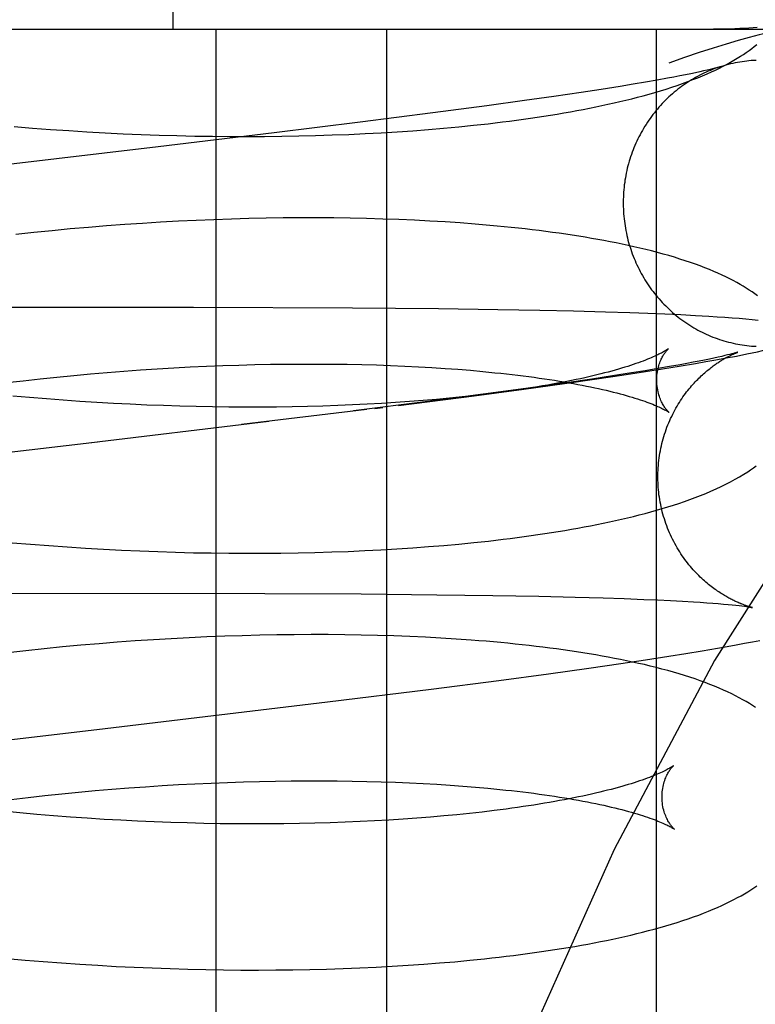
# Model space of a CAD drawing. Header units: inches. Extents: x 0 to 204, y 0 to 132.
# Tile 95 of 114: x 121.582 to 121.682, y 49.139 to 49.273. Entities that reach past the tile are written whole.
import ezdxf

# ---------------------------------------------------------------- set-up
doc = ezdxf.new("R2010")
doc.units = ezdxf.units.IN
doc.header["$LTSCALE"] = 11.243375
doc.header["$MEASUREMENT"] = 0
doc.linetypes.add('HIDDEN', pattern=[0.2, 0.1, -0.1])
doc.layers.add('DEFAULT_2', color=8, linetype='HIDDEN')

msp = doc.modelspace()

# ---------------------------------------------------------------- linework, layer by layer
at = {"layer": 'DEFAULT_2', "color": 8, "linetype": 'HIDDEN'}
for p, q in [((121.60283, 49.27202), (121.60283, 49.64702)), ((121.49203, 49.27202), (121.82758, 49.27202)), ((121.60863, 49.27202), (121.60863, 49.11577)), ((121.63192, 49.27202), (121.63192, 49.11577)), ((121.66868, 49.27202), (121.66868, 49.11577)), ((121.67022, 49.26534), (121.6688, 49.26508)), ((121.6711, 49.2655), (121.67022, 49.26534)), ((121.67192, 49.26566), (121.6711, 49.2655)), ((121.67269, 49.26581), (121.67192, 49.26566)), ((121.67339, 49.26595), (121.67269, 49.26581)), ((121.67404, 49.26608), (121.67339, 49.26595)), ((121.67462, 49.26621), (121.67404, 49.26608)), ((121.67515, 49.26633), (121.67462, 49.26621)), ((121.67562, 49.26644), (121.67515, 49.26633)), ((121.67603, 49.26653), (121.67562, 49.26644)), ((121.67638, 49.26662), (121.67603, 49.26653)), ((121.66377, 49.26423), (121.6612, 49.26383)), ((121.66557, 49.26453), (121.66377, 49.26423)), ((121.66724, 49.26481), (121.66557, 49.26453)), ((121.6688, 49.26508), (121.66724, 49.26481)), ((121.65472, 49.26286), (121.65073, 49.26229)), ((121.65844, 49.26341), (121.65472, 49.26286)), ((121.6612, 49.26383), (121.65844, 49.26341)), ((121.6456, 49.26159), (121.63824, 49.26061)), ((121.65073, 49.26229), (121.6456, 49.26159)), ((121.63824, 49.26061), (121.62831, 49.25934)), ((121.58113, 49.25876), (121.58362, 49.25856)), ((121.62831, 49.25934), (121.61659, 49.25789)), ((121.6397, 49.25853), (121.64176, 49.25872)), ((121.64176, 49.25872), (121.64378, 49.25893)), ((121.58362, 49.25856), (121.5861, 49.25837)), ((121.5861, 49.25837), (121.58859, 49.2582)), ((121.58859, 49.2582), (121.59106, 49.25804)), ((121.59106, 49.25804), (121.59354, 49.25791)), ((121.59354, 49.25791), (121.596, 49.25778)), ((121.596, 49.25778), (121.59846, 49.25768)), ((121.59846, 49.25768), (121.6009, 49.25759)), ((121.61659, 49.25789), (121.60078, 49.25599)), ((121.6009, 49.25759), (121.60334, 49.25752)), ((121.60334, 49.25752), (121.60576, 49.25747)), ((121.60576, 49.25747), (121.60817, 49.25743)), ((121.60817, 49.25743), (121.61056, 49.25741)), ((121.61056, 49.25741), (121.61293, 49.2574)), ((121.61293, 49.2574), (121.61529, 49.25741)), ((121.61529, 49.25741), (121.61763, 49.25744)), ((121.61763, 49.25744), (121.61995, 49.25748)), ((121.61995, 49.25748), (121.62225, 49.25753)), ((121.62225, 49.25753), (121.62452, 49.25761)), ((121.62452, 49.25761), (121.62677, 49.25769)), ((121.62677, 49.25769), (121.62899, 49.2578)), ((121.62899, 49.2578), (121.63119, 49.25791)), ((121.63119, 49.25791), (121.63336, 49.25805)), ((121.63336, 49.25805), (121.63551, 49.25819)), ((121.63551, 49.25819), (121.63762, 49.25835)), ((121.63762, 49.25835), (121.6397, 49.25853)), ((121.59374, 49.24522), (121.59128, 49.24502)), ((121.59621, 49.2454), (121.59374, 49.24522)), ((121.59866, 49.24557), (121.59621, 49.2454)), ((121.6011, 49.24572), (121.59866, 49.24557)), ((121.60354, 49.24585), (121.6011, 49.24572)), ((121.60596, 49.24596), (121.60354, 49.24585)), ((121.60836, 49.24606), (121.60596, 49.24596)), ((121.61076, 49.24615), (121.60836, 49.24606)), ((121.61313, 49.24621), (121.61076, 49.24615)), ((121.61549, 49.24626), (121.61313, 49.24621)), ((121.61783, 49.2463), (121.61549, 49.24626)), ((121.62015, 49.24631), (121.61783, 49.2463)), ((121.62245, 49.24631), (121.62015, 49.24631)), ((121.62472, 49.2463), (121.62245, 49.24631)), ((121.62697, 49.24627), (121.62472, 49.2463)), ((121.6292, 49.24622), (121.62697, 49.24627)), ((121.6314, 49.24616), (121.6292, 49.24622)), ((121.63358, 49.24608), (121.6314, 49.24616)), ((121.63572, 49.24599), (121.63358, 49.24608)), ((121.63784, 49.24588), (121.63572, 49.24599)), ((121.63993, 49.24576), (121.63784, 49.24588)), ((121.64198, 49.24562), (121.63993, 49.24576)), ((121.58384, 49.24432), (121.58136, 49.24405)), ((121.58632, 49.24457), (121.58384, 49.24432)), ((121.5888, 49.2448), (121.58632, 49.24457)), ((121.59128, 49.24502), (121.5888, 49.2448)), ((121.60561, 49.23408), (121.55822, 49.23413)), ((121.62727, 49.234), (121.60561, 49.23408)), ((121.63902, 49.2339), (121.62727, 49.234)), ((121.64708, 49.23379), (121.63902, 49.2339)), ((121.65283, 49.23369), (121.64708, 49.23379)), ((121.6574, 49.23359), (121.65283, 49.23369)), ((121.66176, 49.23347), (121.6574, 49.23359)), ((121.66511, 49.23336), (121.66176, 49.23347)), ((121.66755, 49.23327), (121.66511, 49.23336)), ((121.66986, 49.23318), (121.66755, 49.23327)), ((121.67203, 49.23308), (121.66986, 49.23318)), ((121.67403, 49.23298), (121.67203, 49.23308)), ((121.67586, 49.23287), (121.67403, 49.23298)), ((121.67699, 49.2328), (121.67586, 49.23287)), ((121.67805, 49.23273), (121.67699, 49.2328)), ((121.67905, 49.23265), (121.67805, 49.23273)), ((121.68, 49.23258), (121.67905, 49.23265)), ((121.6809, 49.2325), (121.68, 49.23258)), ((121.68176, 49.23243), (121.6809, 49.2325)), ((121.68258, 49.23235), (121.68176, 49.23243)), ((121.67035, 49.22848), (121.66998, 49.22823)), ((121.67902, 49.22778), (121.67875, 49.22771)), ((121.67963, 49.22749), (121.68106, 49.22778)), ((121.67183, 49.2261), (121.67403, 49.22647)), ((121.67287, 49.22647), (121.67196, 49.2263)), ((121.67373, 49.22663), (121.67287, 49.22647)), ((121.67453, 49.22679), (121.67373, 49.22663)), ((121.67403, 49.22647), (121.67544, 49.22672)), ((121.67526, 49.22693), (121.67453, 49.22679)), ((121.67594, 49.22707), (121.67526, 49.22693)), ((121.67544, 49.22672), (121.67683, 49.22697)), ((121.67656, 49.2272), (121.67594, 49.22707)), ((121.67712, 49.22733), (121.67656, 49.2272)), ((121.67683, 49.22697), (121.67823, 49.22722)), ((121.67762, 49.22744), (121.67712, 49.22733)), ((121.67806, 49.22754), (121.67762, 49.22744)), ((121.67843, 49.22763), (121.67806, 49.22754)), ((121.67823, 49.22722), (121.67963, 49.22749)), ((121.67875, 49.22771), (121.67843, 49.22763)), ((121.59155, 49.22506), (121.59383, 49.22525)), ((121.59383, 49.22525), (121.59611, 49.22543)), ((121.59611, 49.22543), (121.59838, 49.2256)), ((121.59838, 49.2256), (121.60065, 49.22574)), ((121.60065, 49.22574), (121.6029, 49.22588)), ((121.6029, 49.22588), (121.60514, 49.226)), ((121.60514, 49.226), (121.60737, 49.2261)), ((121.60737, 49.2261), (121.60958, 49.22619)), ((121.60958, 49.22619), (121.61178, 49.22626)), ((121.61178, 49.22626), (121.61396, 49.22632)), ((121.61396, 49.22632), (121.61611, 49.22636)), ((121.61611, 49.22636), (121.61825, 49.22639)), ((121.61825, 49.22639), (121.62036, 49.2264)), ((121.62036, 49.2264), (121.62245, 49.2264)), ((121.62245, 49.2264), (121.62452, 49.22639)), ((121.62452, 49.22639), (121.62655, 49.22636)), ((121.62655, 49.22636), (121.62856, 49.22632)), ((121.62856, 49.22632), (121.63053, 49.22627)), ((121.63053, 49.22627), (121.63248, 49.2262)), ((121.63248, 49.2262), (121.63439, 49.22612)), ((121.63439, 49.22612), (121.63626, 49.22603)), ((121.63626, 49.22603), (121.6381, 49.22592)), ((121.6381, 49.22592), (121.6399, 49.2258)), ((121.6399, 49.2258), (121.64166, 49.22568)), ((121.64166, 49.22568), (121.64338, 49.22554)), ((121.66534, 49.22519), (121.66272, 49.22478)), ((121.66398, 49.22487), (121.66721, 49.22536)), ((121.66717, 49.22548), (121.66534, 49.22519)), ((121.66889, 49.22577), (121.66717, 49.22548)), ((121.66721, 49.22536), (121.66956, 49.22573)), ((121.67049, 49.22604), (121.66889, 49.22577)), ((121.66956, 49.22573), (121.67183, 49.2261)), ((121.67196, 49.2263), (121.67049, 49.22604)), ((121.5801, 49.22386), (121.58239, 49.22413)), ((121.58239, 49.22413), (121.58468, 49.22439)), ((121.58468, 49.22439), (121.58697, 49.22462)), ((121.58697, 49.22462), (121.58926, 49.22485)), ((121.58926, 49.22485), (121.59155, 49.22506)), ((121.65066, 49.22298), (121.6562, 49.22375)), ((121.65613, 49.2238), (121.65125, 49.22311)), ((121.6599, 49.22435), (121.65613, 49.2238)), ((121.6562, 49.22375), (121.66061, 49.22437)), ((121.66272, 49.22478), (121.6599, 49.22435)), ((121.66061, 49.22437), (121.66398, 49.22487)), ((121.64385, 49.22208), (121.65066, 49.22298)), ((121.65125, 49.22311), (121.6451, 49.22228)), ((121.58324, 49.22183), (121.58095, 49.22204)), ((121.58553, 49.22164), (121.58324, 49.22183)), ((121.58782, 49.22147), (121.58553, 49.22164)), ((121.59011, 49.22131), (121.58782, 49.22147)), ((121.5924, 49.22116), (121.59011, 49.22131)), ((121.59468, 49.22103), (121.5924, 49.22116)), ((121.63754, 49.22129), (121.62739, 49.22001)), ((121.63316, 49.22115), (121.63123, 49.22103)), ((121.63505, 49.22128), (121.63316, 49.22115)), ((121.63354, 49.22076), (121.64385, 49.22208)), ((121.63691, 49.22142), (121.63505, 49.22128)), ((121.63873, 49.22158), (121.63691, 49.22142)), ((121.6451, 49.22228), (121.63754, 49.22129)), ((121.64051, 49.22174), (121.63873, 49.22158)), ((121.64225, 49.22192), (121.64051, 49.22174)), ((121.64395, 49.22211), (121.64225, 49.22192)), ((121.64561, 49.2223), (121.64395, 49.22211)), ((121.59696, 49.22091), (121.59468, 49.22103)), ((121.59923, 49.22081), (121.59696, 49.22091)), ((121.60149, 49.22073), (121.59923, 49.22081)), ((121.60374, 49.22066), (121.60149, 49.22073)), ((121.60597, 49.2206), (121.60374, 49.22066)), ((121.6082, 49.22056), (121.60597, 49.2206)), ((121.6104, 49.22053), (121.6082, 49.22056)), ((121.61259, 49.22052), (121.6104, 49.22053)), ((121.62924, 49.22022), (121.61213, 49.21815)), ((121.61476, 49.22052), (121.61259, 49.22052)), ((121.61691, 49.22054), (121.61476, 49.22052)), ((121.61903, 49.22057), (121.61691, 49.22054)), ((121.62113, 49.22061), (121.61903, 49.22057)), ((121.62321, 49.22067), (121.62113, 49.22061)), ((121.62526, 49.22074), (121.62321, 49.22067)), ((121.62728, 49.22082), (121.62526, 49.22074)), ((121.62927, 49.22092), (121.62728, 49.22082)), ((121.63123, 49.22103), (121.62927, 49.22092)), ((121.63033, 49.22036), (121.6314, 49.22049)), ((121.5902, 49.21554), (121.61589, 49.21859)), ((121.57598, 49.21387), (121.59251, 49.21581)), ((121.58089, 49.20205), (121.58339, 49.20184)), ((121.58339, 49.20184), (121.58588, 49.20165)), ((121.58588, 49.20165), (121.58837, 49.20147)), ((121.58837, 49.20147), (121.59085, 49.20131)), ((121.59085, 49.20131), (121.59333, 49.20116)), ((121.59333, 49.20116), (121.5958, 49.20104)), ((121.5958, 49.20104), (121.59827, 49.20093)), ((121.59827, 49.20093), (121.60072, 49.20083)), ((121.6267, 49.20087), (121.62894, 49.20097)), ((121.62894, 49.20097), (121.63115, 49.20108)), ((121.63115, 49.20108), (121.63334, 49.20121)), ((121.63334, 49.20121), (121.6355, 49.20135)), ((121.6355, 49.20135), (121.63762, 49.20151)), ((121.63762, 49.20151), (121.63972, 49.20168)), ((121.63972, 49.20168), (121.64179, 49.20187)), ((121.64179, 49.20187), (121.64382, 49.20207)), ((121.60072, 49.20083), (121.60316, 49.20076)), ((121.60316, 49.20076), (121.60559, 49.20069)), ((121.60559, 49.20069), (121.60801, 49.20065)), ((121.60801, 49.20065), (121.61041, 49.20062)), ((121.61041, 49.20062), (121.6128, 49.20061)), ((121.6128, 49.20061), (121.61517, 49.20061)), ((121.61517, 49.20061), (121.61752, 49.20063)), ((121.61752, 49.20063), (121.61985, 49.20067)), ((121.61985, 49.20067), (121.62216, 49.20072)), ((121.62216, 49.20072), (121.62444, 49.20079)), ((121.62444, 49.20079), (121.6267, 49.20087)), ((121.53802, 49.19528), (121.6153, 49.19512)), ((121.6153, 49.19512), (121.62847, 49.19506)), ((121.62847, 49.19506), (121.63876, 49.19496)), ((121.63876, 49.19496), (121.64643, 49.19486)), ((121.64643, 49.19486), (121.65267, 49.19475)), ((121.65267, 49.19475), (121.65763, 49.19464)), ((121.65763, 49.19464), (121.66147, 49.19453)), ((121.66147, 49.19453), (121.66433, 49.19443)), ((121.66433, 49.19443), (121.667, 49.19433)), ((121.667, 49.19433), (121.66887, 49.19425)), ((121.66887, 49.19425), (121.67063, 49.19417)), ((121.67063, 49.19417), (121.67226, 49.19408)), ((121.67226, 49.19408), (121.67377, 49.19399)), ((121.67377, 49.19399), (121.6747, 49.19393)), ((121.6747, 49.19393), (121.67557, 49.19387)), ((121.67557, 49.19387), (121.67639, 49.19381)), ((121.67639, 49.19381), (121.67715, 49.19375)), ((121.67715, 49.19375), (121.67785, 49.19369)), ((121.67785, 49.19369), (121.67848, 49.19363)), ((121.67848, 49.19363), (121.67905, 49.19358)), ((121.67905, 49.19358), (121.67955, 49.19352)), ((121.67955, 49.19352), (121.67999, 49.19347)), ((121.67999, 49.19347), (121.68038, 49.19343)), ((121.68038, 49.19343), (121.68071, 49.19338)), ((121.68181, 49.19321), (121.68182, 49.19321)), ((121.60257, 49.18897), (121.60012, 49.18882)), ((121.60501, 49.1891), (121.60257, 49.18897)), ((121.60743, 49.18921), (121.60501, 49.1891)), ((121.60985, 49.1893), (121.60743, 49.18921)), ((121.61224, 49.18938), (121.60985, 49.1893)), ((121.61462, 49.18944), (121.61224, 49.18938)), ((121.61698, 49.18948), (121.61462, 49.18944)), ((121.61933, 49.18951), (121.61698, 49.18948)), ((121.62165, 49.18952), (121.61933, 49.18951)), ((121.62395, 49.18952), (121.62165, 49.18952)), ((121.62622, 49.1895), (121.62395, 49.18952)), ((121.62848, 49.18946), (121.62622, 49.1895)), ((121.6307, 49.18941), (121.62848, 49.18946)), ((121.6329, 49.18934), (121.6307, 49.18941)), ((121.63508, 49.18926), (121.6329, 49.18934)), ((121.63722, 49.18916), (121.63508, 49.18926)), ((121.63934, 49.18904), (121.63722, 49.18916)), ((121.64142, 49.18891), (121.63934, 49.18904)), ((121.58525, 49.1876), (121.58275, 49.18733)), ((121.58774, 49.18784), (121.58525, 49.1876)), ((121.59023, 49.18807), (121.58774, 49.18784)), ((121.59271, 49.18829), (121.59023, 49.18807)), ((121.59519, 49.18848), (121.59271, 49.18829)), ((121.59766, 49.18866), (121.59519, 49.18848)), ((121.60012, 49.18882), (121.59766, 49.18866)), ((121.67497, 49.18731), (121.67706, 49.18767)), ((121.67706, 49.18767), (121.67837, 49.1879)), ((121.67837, 49.1879), (121.6796, 49.18812)), ((121.6796, 49.18812), (121.68075, 49.18834)), ((121.68075, 49.18834), (121.68182, 49.18854)), ((121.68182, 49.18854), (121.68283, 49.18874)), ((121.58275, 49.18733), (121.58026, 49.18705)), ((121.66721, 49.18608), (121.67043, 49.18658)), ((121.67043, 49.18658), (121.67275, 49.18695)), ((121.67275, 49.18695), (121.67497, 49.18731)), ((121.654, 49.18419), (121.65951, 49.18496)), ((121.65951, 49.18496), (121.66387, 49.18558)), ((121.66387, 49.18558), (121.66721, 49.18608)), ((121.64722, 49.18329), (121.654, 49.18419)), ((121.63801, 49.1821), (121.64722, 49.18329)), ((121.62385, 49.18035), (121.63801, 49.1821)), ((121.59243, 49.1766), (121.62385, 49.18035)), ((121.55953, 49.17271), (121.59243, 49.1766)), ((121.59676, 49.16864), (121.59903, 49.1688)), ((121.59903, 49.1688), (121.6013, 49.16895)), ((121.6013, 49.16895), (121.60355, 49.16908)), ((121.60355, 49.16908), (121.60579, 49.1692)), ((121.60579, 49.1692), (121.60802, 49.1693)), ((121.60802, 49.1693), (121.61024, 49.16939)), ((121.61024, 49.16939), (121.61243, 49.16947)), ((121.61243, 49.16947), (121.61461, 49.16952)), ((121.61461, 49.16952), (121.61677, 49.16957)), ((121.61677, 49.16957), (121.61891, 49.1696)), ((121.61891, 49.1696), (121.62103, 49.16961)), ((121.62103, 49.16961), (121.62312, 49.16961)), ((121.62312, 49.16961), (121.62518, 49.1696)), ((121.62518, 49.1696), (121.62722, 49.16957)), ((121.62722, 49.16957), (121.62923, 49.16953)), ((121.62923, 49.16953), (121.6312, 49.16948)), ((121.6312, 49.16948), (121.63315, 49.16941)), ((121.63315, 49.16941), (121.63506, 49.16933)), ((121.63506, 49.16933), (121.63693, 49.16924)), ((121.63693, 49.16924), (121.63877, 49.16913)), ((121.63877, 49.16913), (121.64058, 49.16902)), ((121.64058, 49.16902), (121.64234, 49.16889)), ((121.64234, 49.16889), (121.64406, 49.16875)), ((121.58303, 49.16733), (121.58532, 49.16759)), ((121.58532, 49.16759), (121.58762, 49.16783)), ((121.58762, 49.16783), (121.58991, 49.16805)), ((121.58991, 49.16805), (121.5922, 49.16826)), ((121.5922, 49.16826), (121.59448, 49.16846)), ((121.59448, 49.16846), (121.59676, 49.16864)), ((121.58075, 49.16706), (121.58303, 49.16733)), ((121.58192, 49.16523), (121.57963, 49.16545)), ((121.58422, 49.16502), (121.58192, 49.16523)), ((121.58651, 49.16483), (121.58422, 49.16502)), ((121.58881, 49.16466), (121.58651, 49.16483)), ((121.63974, 49.16481), (121.63792, 49.16466)), ((121.64152, 49.16498), (121.63974, 49.16481)), ((121.64325, 49.16516), (121.64152, 49.16498)), ((121.64495, 49.16535), (121.64325, 49.16516)), ((121.6466, 49.16554), (121.64495, 49.16535)), ((121.59111, 49.1645), (121.58881, 49.16466)), ((121.5934, 49.16435), (121.59111, 49.1645)), ((121.59568, 49.16422), (121.5934, 49.16435)), ((121.59796, 49.16411), (121.59568, 49.16422)), ((121.60024, 49.16401), (121.59796, 49.16411)), ((121.6025, 49.16393), (121.60024, 49.16401)), ((121.60475, 49.16386), (121.6025, 49.16393)), ((121.60699, 49.1638), (121.60475, 49.16386)), ((121.60921, 49.16376), (121.60699, 49.1638)), ((121.61142, 49.16374), (121.60921, 49.16376)), ((121.61361, 49.16373), (121.61142, 49.16374)), ((121.61578, 49.16373), (121.61361, 49.16373)), ((121.61793, 49.16375), (121.61578, 49.16373)), ((121.62005, 49.16378), (121.61793, 49.16375)), ((121.62216, 49.16383), (121.62005, 49.16378)), ((121.62423, 49.16389), (121.62216, 49.16383)), ((121.62628, 49.16396), (121.62423, 49.16389)), ((121.6283, 49.16404), (121.62628, 49.16396)), ((121.63029, 49.16414), (121.6283, 49.16404)), ((121.63225, 49.16425), (121.63029, 49.16414)), ((121.63418, 49.16437), (121.63225, 49.16425)), ((121.63607, 49.16451), (121.63418, 49.16437)), ((121.63792, 49.16466), (121.63607, 49.16451)), ((121.58014, 49.1454), (121.58263, 49.14517)), ((121.58263, 49.14517), (121.58511, 49.14497)), ((121.58511, 49.14497), (121.5876, 49.14478)), ((121.5876, 49.14478), (121.59008, 49.14461)), ((121.59008, 49.14461), (121.59256, 49.14446)), ((121.63487, 49.14447), (121.63701, 49.14462)), ((121.63701, 49.14462), (121.63912, 49.14478)), ((121.63912, 49.14478), (121.64121, 49.14495)), ((121.64121, 49.14495), (121.64326, 49.14515)), ((121.64326, 49.14515), (121.64528, 49.14535)), ((121.59256, 49.14446), (121.59503, 49.14432)), ((121.59503, 49.14432), (121.5975, 49.1442)), ((121.5975, 49.1442), (121.59996, 49.1441)), ((121.59996, 49.1441), (121.6024, 49.14401)), ((121.6024, 49.14401), (121.60484, 49.14394)), ((121.60484, 49.14394), (121.60726, 49.14388)), ((121.60726, 49.14388), (121.60967, 49.14385)), ((121.60967, 49.14385), (121.61206, 49.14382)), ((121.61206, 49.14382), (121.61444, 49.14382)), ((121.61444, 49.14382), (121.6168, 49.14383)), ((121.6168, 49.14383), (121.61913, 49.14385)), ((121.61913, 49.14385), (121.62145, 49.1439)), ((121.62145, 49.1439), (121.62375, 49.14395)), ((121.62375, 49.14395), (121.62602, 49.14403)), ((121.62602, 49.14403), (121.62827, 49.14411)), ((121.62827, 49.14411), (121.6305, 49.14422)), ((121.6305, 49.14422), (121.6327, 49.14433)), ((121.6327, 49.14433), (121.63487, 49.14447))]:
    msp.add_line(p, q, dxfattribs=at)
for points in [[(121.68247, 49.27224), (121.68191, 49.2722), (121.68133, 49.27217), (121.68072, 49.27213), (121.68008, 49.2721), (121.67942, 49.27208), (121.67873, 49.27205), (121.67801, 49.27204), (121.67726, 49.27203), (121.67648, 49.27202)], [(121.78152, 49.27202), (121.76585, 49.2701), (121.75034, 49.26445), (121.73524, 49.25545), (121.72034, 49.24319), (121.7055, 49.22751), (121.69092, 49.2085), (121.67665, 49.18601), (121.66294, 49.16022), (121.64994, 49.13124), (121.63786, 49.09929), (121.62684, 49.06462), (121.61701, 49.02751), (121.60851, 48.98827), (121.60142, 48.94722), (121.59583, 48.90472), (121.59179, 48.86111), (121.58935, 48.81676), (121.58854, 48.77202)], [(121.68759, 49.27202), (121.68689, 49.27199), (121.68605, 49.2719), (121.68508, 49.27174), (121.68397, 49.27152), (121.68273, 49.27124), (121.68136, 49.27089), (121.67985, 49.27047), (121.67822, 49.26999), (121.67645, 49.26945), (121.67456, 49.26883), (121.67254, 49.26815), (121.67039, 49.2674)], [(121.64378, 49.25893), (121.64478, 49.25904), (121.64577, 49.25915), (121.64675, 49.25926), (121.64772, 49.25938), (121.64868, 49.2595), (121.64964, 49.25963), (121.65059, 49.25976), (121.65153, 49.25989), (121.65245, 49.26003), (121.65338, 49.26017), (121.65429, 49.26031), (121.65519, 49.26046), (121.65609, 49.26061), (121.65698, 49.26077), (121.65785, 49.26093), (121.65872, 49.26109), (121.65959, 49.26126), (121.66044, 49.26143), (121.66128, 49.26161), (121.66211, 49.26179), (121.66294, 49.26197), (121.66375, 49.26216), (121.66456, 49.26235), (121.66535, 49.26255), (121.66614, 49.26275), (121.66693, 49.26296), (121.66771, 49.26318), (121.66849, 49.2634), (121.66927, 49.26363), (121.67004, 49.26387), (121.6708, 49.26412), (121.67156, 49.26437), (121.67229, 49.26463), (121.67301, 49.26489), (121.6737, 49.26515), (121.67436, 49.26541), (121.675, 49.26567), (121.67562, 49.26594), (121.67621, 49.2662), (121.67677, 49.26646), (121.67732, 49.26673), (121.67784, 49.267), (121.67835, 49.26726), (121.67883, 49.26753), (121.67929, 49.2678), (121.67974, 49.26806), (121.68017, 49.26833), (121.68058, 49.2686), (121.68097, 49.26887), (121.68135, 49.26914), (121.68171, 49.26941), (121.68206, 49.26968), (121.6824, 49.26995)], [(121.67748, 49.26692), (121.67728, 49.26686), (121.67698, 49.26676), (121.67668, 49.26665), (121.67638, 49.26654), (121.67608, 49.26642), (121.67579, 49.26629), (121.67549, 49.26616), (121.6752, 49.26603), (121.67491, 49.26589), (121.67462, 49.26575), (121.67434, 49.2656), (121.67406, 49.26544), (121.67378, 49.26528), (121.6735, 49.26512), (121.67323, 49.26495), (121.67296, 49.26478), (121.67269, 49.2646), (121.67242, 49.26442), (121.67216, 49.26423), (121.6719, 49.26404), (121.67165, 49.26384), (121.67139, 49.26364), (121.67114, 49.26343), (121.6709, 49.26322), (121.67066, 49.26301), (121.67042, 49.26279), (121.67018, 49.26257), (121.66995, 49.26234), (121.66972, 49.26211), (121.6695, 49.26188), (121.66928, 49.26164), (121.66906, 49.2614), (121.66885, 49.26115), (121.66864, 49.2609), (121.66844, 49.26065), (121.66824, 49.2604), (121.66804, 49.26014), (121.66785, 49.25987), (121.66767, 49.25961), (121.66748, 49.25934), (121.66731, 49.25906), (121.66713, 49.25879), (121.66696, 49.25851), (121.6668, 49.25823), (121.66664, 49.25794), (121.66649, 49.25765), (121.66634, 49.25736), (121.66619, 49.25707), (121.66605, 49.25678), (121.66591, 49.25648), (121.66578, 49.25618), (121.66566, 49.25587), (121.66554, 49.25557), (121.66542, 49.25526), (121.66531, 49.25496), (121.6652, 49.25465), (121.6651, 49.25433), (121.66501, 49.25402), (121.66492, 49.2537), (121.66483, 49.25339), (121.66475, 49.25307), (121.66468, 49.25275), (121.66461, 49.25243), (121.66455, 49.2521), (121.66449, 49.25178), (121.66443, 49.25146), (121.66439, 49.25113), (121.66434, 49.2508), (121.66431, 49.25048), (121.66427, 49.25015), (121.66425, 49.24982), (121.66423, 49.24949), (121.66421, 49.24916), (121.6642, 49.24884), (121.66419, 49.24851), (121.66419, 49.24818), (121.6642, 49.24785), (121.66421, 49.24752), (121.66423, 49.24719)], [(121.67744, 49.26691), (121.6774, 49.2669), (121.67735, 49.26688), (121.67729, 49.26687), (121.67722, 49.26684), (121.67713, 49.26682), (121.67704, 49.26679), (121.67693, 49.26677), (121.67681, 49.26673), (121.67668, 49.2667), (121.67654, 49.26666), (121.67638, 49.26662)], [(121.6823, 49.26777), (121.68198, 49.26776), (121.68166, 49.26774), (121.68134, 49.26771), (121.68103, 49.26768), (121.68071, 49.26764), (121.68039, 49.2676), (121.68008, 49.26755), (121.67976, 49.26749), (121.67945, 49.26743), (121.67913, 49.26737), (121.67882, 49.2673), (121.67851, 49.26722), (121.6782, 49.26714), (121.67789, 49.26705), (121.67759, 49.26696), (121.67744, 49.26691)], [(121.60078, 49.25599), (121.5796, 49.25349), (121.54902, 49.24987)], [(121.66423, 49.24719), (121.66425, 49.24686), (121.66428, 49.24653), (121.66431, 49.2462), (121.66435, 49.24588), (121.66439, 49.24555), (121.66444, 49.24523), (121.66449, 49.2449), (121.66455, 49.24458), (121.66462, 49.24425), (121.66469, 49.24393), (121.66476, 49.24361), (121.66484, 49.24329), (121.66493, 49.24298), (121.66502, 49.24266), (121.66512, 49.24234), (121.66522, 49.24203), (121.66532, 49.24172), (121.66543, 49.24141), (121.66555, 49.2411), (121.66567, 49.2408), (121.6658, 49.2405), (121.66593, 49.2402), (121.66607, 49.2399), (121.66621, 49.2396), (121.66635, 49.23931), (121.6665, 49.23902), (121.66666, 49.23873), (121.66682, 49.23844), (121.66698, 49.23816), (121.66715, 49.23788), (121.66733, 49.2376), (121.6675, 49.23733), (121.66769, 49.23706), (121.66787, 49.23679), (121.66807, 49.23653), (121.66826, 49.23627), (121.66846, 49.23601), (121.66867, 49.23575), (121.66888, 49.2355), (121.66909, 49.23526), (121.6693, 49.23501), (121.66952, 49.23478), (121.66975, 49.23454), (121.66998, 49.23431), (121.67021, 49.23408), (121.67044, 49.23386), (121.67068, 49.23364), (121.67093, 49.23342), (121.67117, 49.23321), (121.67142, 49.23301), (121.67168, 49.2328), (121.67193, 49.23261), (121.67219, 49.23241), (121.67245, 49.23222), (121.67272, 49.23204), (121.67299, 49.23186), (121.67326, 49.23168), (121.67353, 49.23151), (121.67381, 49.23135), (121.67409, 49.23119), (121.67437, 49.23103), (121.67466, 49.23088), (121.67494, 49.23074), (121.67523, 49.2306), (121.67552, 49.23046), (121.67582, 49.23033), (121.67611, 49.2302), (121.67641, 49.23008), (121.67671, 49.22997), (121.67701, 49.22986), (121.67732, 49.22975), (121.67762, 49.22965), (121.67793, 49.22956), (121.67824, 49.22947), (121.67855, 49.22939), (121.67886, 49.22931), (121.67917, 49.22924), (121.67948, 49.22917), (121.6798, 49.22911), (121.68011, 49.22905), (121.68043, 49.229), (121.68075, 49.22896), (121.68106, 49.22892), (121.68138, 49.22888), (121.6817, 49.22885), (121.68202, 49.22883), (121.68234, 49.22881)], [(121.68249, 49.23569), (121.68213, 49.23596), (121.68176, 49.23622), (121.68137, 49.23648), (121.68097, 49.23674), (121.68056, 49.23699), (121.68012, 49.23725), (121.67967, 49.23751), (121.6792, 49.23776), (121.67871, 49.23802), (121.6782, 49.23827), (121.67767, 49.23852), (121.67711, 49.23877), (121.67654, 49.23902), (121.67595, 49.23927), (121.67533, 49.23952), (121.67469, 49.23976), (121.67403, 49.24), (121.67335, 49.24024), (121.67264, 49.24048), (121.67191, 49.24071), (121.67117, 49.24094), (121.67041, 49.24117), (121.66963, 49.24139), (121.66885, 49.2416), (121.66805, 49.24181), (121.66726, 49.242), (121.66646, 49.2422), (121.66566, 49.24238), (121.66486, 49.24256), (121.66404, 49.24273), (121.66323, 49.2429), (121.6624, 49.24306), (121.66157, 49.24322), (121.66072, 49.24337), (121.65987, 49.24352), (121.65901, 49.24367), (121.65814, 49.24381), (121.65725, 49.24395), (121.65636, 49.24408), (121.65546, 49.24421), (121.65455, 49.24434), (121.65364, 49.24446), (121.65271, 49.24458), (121.65178, 49.24469), (121.65084, 49.2448), (121.64989, 49.24491), (121.64893, 49.24501), (121.64796, 49.24511), (121.64699, 49.2452), (121.646, 49.24529), (121.64501, 49.24538), (121.64401, 49.24546), (121.64198, 49.24562)], [(121.68106, 49.22778), (121.68177, 49.22793), (121.68248, 49.22807), (121.68317, 49.22822), (121.68384, 49.22838), (121.6845, 49.22853), (121.68513, 49.22868), (121.68575, 49.22883), (121.68634, 49.22898), (121.6869, 49.22913), (121.68744, 49.22927), (121.68794, 49.22942), (121.68841, 49.22955)], [(121.66998, 49.22823), (121.66989, 49.22818), (121.66979, 49.22811), (121.66967, 49.22805), (121.66954, 49.22798), (121.6694, 49.2279), (121.66924, 49.22782), (121.66907, 49.22774), (121.66889, 49.22765), (121.6687, 49.22755), (121.66849, 49.22746), (121.66826, 49.22736), (121.66802, 49.22726), (121.66777, 49.22715), (121.6675, 49.22704), (121.66721, 49.22693), (121.66691, 49.22681), (121.6666, 49.2267), (121.66627, 49.22658), (121.66592, 49.22646), (121.66556, 49.22633), (121.66519, 49.22621), (121.6648, 49.22608), (121.66439, 49.22596), (121.66397, 49.22583), (121.66353, 49.2257), (121.66308, 49.22557), (121.66262, 49.22544), (121.66213, 49.22531), (121.66164, 49.22518), (121.66113, 49.22505), (121.6606, 49.22492), (121.66006, 49.22479), (121.65951, 49.22466), (121.65894, 49.22453), (121.65835, 49.2244), (121.65776, 49.22427), (121.65715, 49.22415), (121.65652, 49.22402), (121.65588, 49.22389), (121.65523, 49.22377), (121.65457, 49.22365), (121.65389, 49.22353), (121.6532, 49.22341), (121.65249, 49.22329), (121.65178, 49.22317), (121.65105, 49.22306), (121.65031, 49.22294), (121.64955, 49.22283), (121.64879, 49.22272), (121.64801, 49.22261)], [(121.66876, 49.22411), (121.66876, 49.22435), (121.66877, 49.2246), (121.66879, 49.22485), (121.66882, 49.22509), (121.66885, 49.22533), (121.66889, 49.22556), (121.66894, 49.22578), (121.66899, 49.22599), (121.66905, 49.22619), (121.66911, 49.22638), (121.66917, 49.22657), (121.66924, 49.22674), (121.66931, 49.22691), (121.66938, 49.22706), (121.66945, 49.22721), (121.66952, 49.22735), (121.66959, 49.22747), (121.66966, 49.22759), (121.66973, 49.2277), (121.66979, 49.22781), (121.66986, 49.2279), (121.66992, 49.22799), (121.66998, 49.22806), (121.67003, 49.22814), (121.67009, 49.2282), (121.67014, 49.22826), (121.67018, 49.22831), (121.67022, 49.22835), (121.67026, 49.22839), (121.67029, 49.22842), (121.67031, 49.22845), (121.67033, 49.22847), (121.67034, 49.22847)], [(121.66895, 49.20991), (121.66894, 49.21023), (121.66892, 49.21057), (121.66892, 49.2109), (121.66892, 49.21124), (121.66893, 49.21158), (121.66894, 49.21192), (121.66896, 49.21226), (121.66898, 49.21259), (121.66901, 49.21293), (121.66905, 49.21326), (121.66909, 49.2136), (121.66914, 49.21393), (121.6692, 49.21426), (121.66926, 49.21459), (121.66932, 49.21492), (121.66939, 49.21525), (121.66947, 49.21558), (121.66955, 49.2159), (121.66964, 49.21622), (121.66973, 49.21654), (121.66983, 49.21685), (121.66994, 49.21717), (121.67005, 49.21748), (121.67016, 49.21779), (121.67028, 49.21809), (121.6704, 49.21839), (121.67053, 49.21869), (121.67066, 49.21898), (121.6708, 49.21927), (121.67094, 49.21956), (121.67108, 49.21984), (121.67123, 49.22011), (121.67138, 49.22038), (121.67153, 49.22065), (121.67169, 49.22091), (121.67185, 49.22117), (121.67201, 49.22142), (121.67218, 49.22167), (121.67234, 49.22191), (121.67251, 49.22214), (121.67268, 49.22237), (121.67284, 49.22259), (121.67301, 49.22281), (121.67318, 49.22301), (121.67335, 49.22322), (121.67352, 49.22341), (121.67369, 49.2236), (121.67385, 49.22379), (121.67402, 49.22397), (121.67418, 49.22414), (121.67435, 49.22431), (121.67451, 49.22447), (121.67467, 49.22463), (121.67483, 49.22478), (121.67499, 49.22493), (121.67514, 49.22507), (121.6753, 49.2252), (121.67545, 49.22533), (121.6756, 49.22546), (121.67574, 49.22558), (121.67589, 49.2257), (121.67603, 49.22581), (121.67617, 49.22592), (121.67631, 49.22603), (121.67645, 49.22613), (121.67658, 49.22623), (121.67672, 49.22632), (121.67685, 49.22641), (121.67697, 49.2265), (121.6771, 49.22658), (121.67722, 49.22667), (121.67734, 49.22674), (121.67746, 49.22682), (121.67758, 49.22689), (121.67769, 49.22696), (121.67781, 49.22703), (121.67792, 49.22709), (121.67803, 49.22716), (121.67813, 49.22722), (121.67823, 49.22728), (121.67834, 49.22733), (121.67843, 49.22738), (121.67853, 49.22743), (121.67862, 49.22748), (121.67872, 49.22753), (121.6788, 49.22757), (121.67889, 49.22762), (121.67897, 49.22766), (121.67906, 49.22769), (121.67913, 49.22773), (121.67921, 49.22776), (121.67928, 49.2278), (121.67935, 49.22783), (121.67941, 49.22785), (121.67947, 49.22788), (121.67953, 49.2279), (121.67958, 49.22792), (121.67962, 49.22794), (121.67967, 49.22796), (121.6797, 49.22797), (121.67973, 49.22798), (121.67976, 49.22799), (121.67978, 49.228), (121.67979, 49.228), (121.6798, 49.22801)], [(121.6798, 49.22801), (121.67979, 49.228), (121.67977, 49.228), (121.67975, 49.22799), (121.67972, 49.22798), (121.67968, 49.22797), (121.67963, 49.22795), (121.67957, 49.22794), (121.6795, 49.22792), (121.67943, 49.22789), (121.67934, 49.22787), (121.67924, 49.22784), (121.67914, 49.22781), (121.67902, 49.22778)], [(121.64338, 49.22554), (121.64505, 49.22539), (121.64587, 49.22531), (121.64669, 49.22522), (121.64749, 49.22514), (121.64827, 49.22505), (121.64905, 49.22496), (121.64981, 49.22487), (121.65057, 49.22478), (121.65131, 49.22468), (121.65204, 49.22459), (121.65275, 49.22449), (121.65345, 49.22439), (121.65414, 49.22428), (121.65482, 49.22418), (121.65548, 49.22407), (121.65613, 49.22396), (121.65677, 49.22385), (121.6574, 49.22374), (121.658, 49.22363), (121.6586, 49.22352), (121.65918, 49.2234), (121.65975, 49.22329), (121.6603, 49.22317), (121.66084, 49.22305), (121.66136, 49.22294), (121.66187, 49.22282), (121.66237, 49.2227), (121.66284, 49.22258), (121.66331, 49.22246), (121.66376, 49.22235), (121.66419, 49.22223), (121.66461, 49.22211), (121.66502, 49.22199), (121.6654, 49.22188), (121.66578, 49.22176), (121.66614, 49.22165), (121.66648, 49.22154), (121.66681, 49.22143), (121.66712, 49.22132), (121.66741, 49.22121), (121.66769, 49.22111), (121.66796, 49.22101), (121.66821, 49.22091), (121.66844, 49.22081), (121.66867, 49.22072), (121.66887, 49.22063), (121.66906, 49.22055), (121.66924, 49.22046), (121.66941, 49.22038), (121.66956, 49.22031), (121.6697, 49.22024), (121.66982, 49.22017), (121.66994, 49.22011), (121.67004, 49.22006), (121.67013, 49.22), (121.6702, 49.21996), (121.67027, 49.21992), (121.67033, 49.21988), (121.67037, 49.21985), (121.67041, 49.21982), (121.67044, 49.21981), (121.67044, 49.2198)], [(121.67044, 49.2198), (121.67045, 49.21979), (121.67046, 49.21978), (121.67046, 49.21979), (121.67044, 49.2198), (121.67042, 49.21982), (121.6704, 49.21984), (121.67037, 49.21987), (121.67033, 49.21991), (121.67028, 49.21996), (121.67023, 49.22001), (121.67018, 49.22007), (121.67012, 49.22014), (121.67006, 49.22021), (121.67, 49.22029), (121.66993, 49.22038), (121.66986, 49.22048), (121.66979, 49.22059), (121.66972, 49.2207), (121.66964, 49.22083), (121.66957, 49.22096), (121.66949, 49.22111), (121.66941, 49.22126), (121.66934, 49.22143), (121.66926, 49.2216), (121.66919, 49.22179), (121.66912, 49.22198), (121.66906, 49.22219), (121.66899, 49.22241), (121.66894, 49.22263), (121.66889, 49.22287), (121.66885, 49.22311), (121.66881, 49.22336), (121.66879, 49.22361), (121.66877, 49.22388), (121.66876, 49.22411)], [(121.64722, 49.22251), (121.64642, 49.2224), (121.64561, 49.2223)], [(121.64382, 49.20207), (121.64483, 49.20217), (121.64583, 49.20228), (121.64681, 49.20239), (121.6478, 49.20251), (121.64877, 49.20263), (121.64973, 49.20276), (121.65069, 49.20288), (121.65163, 49.20301), (121.65257, 49.20315), (121.6535, 49.20329), (121.65442, 49.20343), (121.65533, 49.20358), (121.65623, 49.20373), (121.65712, 49.20388), (121.65801, 49.20404), (121.65888, 49.2042), (121.65975, 49.20436), (121.66061, 49.20453), (121.66146, 49.2047), (121.6623, 49.20488), (121.66313, 49.20506), (121.66396, 49.20525), (121.66478, 49.20544), (121.66558, 49.20564), (121.66638, 49.20584), (121.66718, 49.20605), (121.66796, 49.20626), (121.66874, 49.20647), (121.66951, 49.2067), (121.67027, 49.20693), (121.67103, 49.20717), (121.67178, 49.20741), (121.67253, 49.20766), (121.67327, 49.20793), (121.674, 49.2082), (121.67473, 49.20848), (121.67545, 49.20877), (121.67616, 49.20907), (121.67685, 49.20937), (121.67753, 49.20969), (121.67819, 49.21001), (121.67883, 49.21035), (121.67946, 49.21069), (121.68006, 49.21103), (121.68064, 49.21138), (121.68118, 49.21173)], [(121.68118, 49.21173), (121.68156, 49.21199), (121.68194, 49.21226), (121.68231, 49.21253)], [(121.68183, 49.19321), (121.68183, 49.19321), (121.68183, 49.19321), (121.68182, 49.19321), (121.6818, 49.19322), (121.68177, 49.19322), (121.68174, 49.19323), (121.6817, 49.19324), (121.68166, 49.19325), (121.68161, 49.19326), (121.68156, 49.19328), (121.68151, 49.19329), (121.68144, 49.19331), (121.68138, 49.19333), (121.68131, 49.19335), (121.68124, 49.19337), (121.68116, 49.1934), (121.68108, 49.19342), (121.68099, 49.19345), (121.68091, 49.19348), (121.68082, 49.19351), (121.68072, 49.19355), (121.68063, 49.19358), (121.68053, 49.19362), (121.68043, 49.19366), (121.68032, 49.1937), (121.68022, 49.19374), (121.68011, 49.19379), (121.68, 49.19383), (121.67988, 49.19388), (121.67977, 49.19393), (121.67965, 49.19399), (121.67952, 49.19404), (121.6794, 49.1941), (121.67927, 49.19416), (121.67914, 49.19423), (121.67901, 49.19429), (121.67888, 49.19436), (121.67874, 49.19443), (121.6786, 49.19451), (121.67846, 49.19459), (121.67831, 49.19467), (121.67817, 49.19475), (121.67802, 49.19484), (121.67786, 49.19493), (121.67771, 49.19503), (121.67755, 49.19513), (121.67739, 49.19523), (121.67723, 49.19534), (121.67706, 49.19545), (121.67689, 49.19557), (121.67672, 49.19569), (121.67655, 49.19581), (121.67637, 49.19594), (121.67619, 49.19608), (121.67601, 49.19622), (121.67583, 49.19637), (121.67565, 49.19652), (121.67546, 49.19668), (121.67527, 49.19684), (121.67508, 49.19701), (121.67489, 49.19719), (121.6747, 49.19737), (121.67451, 49.19756), (121.67432, 49.19775), (121.67412, 49.19795), (121.67393, 49.19816), (121.67374, 49.19837), (121.67354, 49.19859), (121.67335, 49.19882), (121.67316, 49.19905), (121.67297, 49.19929), (121.67278, 49.19953), (121.6726, 49.19977), (121.67242, 49.20003), (121.67224, 49.20028), (121.67206, 49.20055), (121.67189, 49.20081), (121.67172, 49.20109), (121.67155, 49.20136), (121.67139, 49.20164), (121.67123, 49.20193), (121.67108, 49.20222), (121.67093, 49.20251), (121.67078, 49.20281), (121.67064, 49.20311), (121.67051, 49.20341), (121.67038, 49.20372), (121.67025, 49.20403), (121.67013, 49.20434), (121.67002, 49.20465), (121.66991, 49.20497), (121.6698, 49.20529), (121.6697, 49.20561), (121.66961, 49.20594), (121.66952, 49.20626), (121.66944, 49.20659), (121.66937, 49.20692), (121.6693, 49.20725), (121.66923, 49.20759), (121.66917, 49.20792), (121.66912, 49.20825), (121.66907, 49.20859), (121.66903, 49.20893), (121.669, 49.20927), (121.66897, 49.2096), (121.66895, 49.20991)], [(121.68071, 49.19338), (121.681, 49.19334), (121.68112, 49.19333), (121.68123, 49.19331), (121.68134, 49.19329), (121.68143, 49.19328), (121.68151, 49.19327), (121.68158, 49.19325), (121.68164, 49.19324), (121.68169, 49.19323), (121.68174, 49.19323), (121.68177, 49.19322), (121.6818, 49.19321)], [(121.68225, 49.17958), (121.68184, 49.17985), (121.68141, 49.18012), (121.68096, 49.18039), (121.6805, 49.18065), (121.68001, 49.18092), (121.67951, 49.18118), (121.67898, 49.18145), (121.67843, 49.18171), (121.67786, 49.18197), (121.67727, 49.18223), (121.67666, 49.18248), (121.67602, 49.18274), (121.67537, 49.18299), (121.67469, 49.18323), (121.674, 49.18348), (121.67328, 49.18372), (121.67255, 49.18395), (121.6718, 49.18418), (121.67103, 49.1844), (121.67026, 49.18462), (121.66947, 49.18483), (121.66868, 49.18504), (121.66788, 49.18524), (121.66708, 49.18543), (121.66628, 49.18561), (121.66547, 49.18579), (121.66466, 49.18596), (121.66383, 49.18613), (121.663, 49.18629), (121.66216, 49.18645), (121.66131, 49.18661), (121.66044, 49.18676), (121.65957, 49.1869), (121.6587, 49.18705), (121.65781, 49.18718), (121.65691, 49.18732), (121.65601, 49.18745), (121.6551, 49.18757), (121.65418, 49.18769), (121.65325, 49.18781), (121.65231, 49.18792), (121.65136, 49.18803), (121.65041, 49.18814), (121.64944, 49.18824), (121.64847, 49.18834), (121.64749, 49.18843), (121.6465, 49.18852), (121.6455, 49.18861), (121.64449, 49.18869), (121.64348, 49.18877), (121.64142, 49.18891)], [(121.67107, 49.17169), (121.67106, 49.17168), (121.67105, 49.17167), (121.67102, 49.17165), (121.67098, 49.17162), (121.67094, 49.17159), (121.67088, 49.17156), (121.67082, 49.17151), (121.67074, 49.17146), (121.67065, 49.17141), (121.67055, 49.17135), (121.67044, 49.17129), (121.67032, 49.17122), (121.67018, 49.17114), (121.67003, 49.17106), (121.66987, 49.17098), (121.66969, 49.17089), (121.6695, 49.1708), (121.66929, 49.17071), (121.66907, 49.17061), (121.66884, 49.17051), (121.66859, 49.1704), (121.66833, 49.17029), (121.66805, 49.17018), (121.66776, 49.17007), (121.66745, 49.16995), (121.66712, 49.16983), (121.66678, 49.16971), (121.66643, 49.16959), (121.66606, 49.16947), (121.66567, 49.16934), (121.66527, 49.16921), (121.66485, 49.16909), (121.66442, 49.16896), (121.66398, 49.16883), (121.66352, 49.1687), (121.66304, 49.16857), (121.66255, 49.16844), (121.66204, 49.16831), (121.66152, 49.16818), (121.66098, 49.16805), (121.66043, 49.16792), (121.65987, 49.16779), (121.65929, 49.16766), (121.6587, 49.16753), (121.65809, 49.1674), (121.65747, 49.16727), (121.65683, 49.16715), (121.65619, 49.16702), (121.65552, 49.1669), (121.65485, 49.16678), (121.65416, 49.16666), (121.65346, 49.16654), (121.65275, 49.16642), (121.65202, 49.1663), (121.65128, 49.16619), (121.65053, 49.16608), (121.64977, 49.16597), (121.649, 49.16586), (121.64821, 49.16575), (121.64741, 49.16565), (121.6466, 49.16554)], [(121.66948, 49.16732), (121.66948, 49.16756), (121.66949, 49.16782), (121.66951, 49.16808), (121.66954, 49.16833), (121.66958, 49.16857), (121.66962, 49.16881), (121.66967, 49.16904), (121.66973, 49.16925), (121.66979, 49.16946), (121.66985, 49.16966), (121.66992, 49.16985), (121.66999, 49.17002), (121.67006, 49.17019), (121.67014, 49.17035), (121.67021, 49.17049), (121.67028, 49.17063), (121.67035, 49.17076), (121.67042, 49.17087), (121.67049, 49.17098), (121.67056, 49.17108), (121.67062, 49.17117), (121.67069, 49.17126), (121.67074, 49.17133), (121.6708, 49.1714), (121.67085, 49.17146), (121.6709, 49.17152), (121.67094, 49.17156), (121.67098, 49.1716), (121.67101, 49.17163), (121.67104, 49.17166), (121.67106, 49.17168), (121.67107, 49.17169), (121.67107, 49.17169)], [(121.64406, 49.16875), (121.64574, 49.1686), (121.64656, 49.16852), (121.64737, 49.16844), (121.64817, 49.16835), (121.64896, 49.16827), (121.64974, 49.16818), (121.6505, 49.16809), (121.65126, 49.16799), (121.652, 49.1679), (121.65273, 49.1678), (121.65344, 49.1677), (121.65415, 49.1676), (121.65484, 49.16749), (121.65551, 49.16739), (121.65618, 49.16728), (121.65683, 49.16717), (121.65747, 49.16707), (121.65809, 49.16695), (121.6587, 49.16684), (121.6593, 49.16673), (121.65988, 49.16661), (121.66045, 49.1665), (121.661, 49.16638), (121.66154, 49.16627), (121.66206, 49.16615), (121.66257, 49.16603), (121.66307, 49.16591), (121.66355, 49.16579), (121.66401, 49.16568), (121.66446, 49.16556), (121.6649, 49.16544), (121.66532, 49.16532), (121.66572, 49.16521), (121.66611, 49.16509), (121.66648, 49.16498), (121.66684, 49.16486), (121.66719, 49.16475), (121.66751, 49.16464), (121.66783, 49.16453), (121.66812, 49.16443), (121.6684, 49.16432), (121.66867, 49.16422), (121.66892, 49.16412), (121.66916, 49.16403), (121.66938, 49.16393), (121.66959, 49.16384), (121.66978, 49.16376), (121.66996, 49.16367), (121.67012, 49.1636), (121.67028, 49.16352), (121.67041, 49.16345), (121.67054, 49.16338), (121.67065, 49.16332), (121.67076, 49.16327), (121.67084, 49.16321), (121.67092, 49.16317), (121.67099, 49.16313), (121.67105, 49.16309), (121.67109, 49.16306), (121.67113, 49.16303), (121.67116, 49.16301), (121.67116, 49.16301)], [(121.67116, 49.16301), (121.67117, 49.163), (121.67118, 49.16299), (121.67118, 49.163), (121.67117, 49.16301), (121.67115, 49.16303), (121.67112, 49.16305), (121.67109, 49.16308), (121.67105, 49.16312), (121.67101, 49.16316), (121.67096, 49.16322), (121.6709, 49.16328), (121.67085, 49.16334), (121.67079, 49.16342), (121.67072, 49.1635), (121.67066, 49.16359), (121.67059, 49.16369), (121.67051, 49.16379), (121.67044, 49.16391), (121.67037, 49.16403), (121.67029, 49.16417), (121.67021, 49.16431), (121.67014, 49.16447), (121.67006, 49.16463), (121.66999, 49.16481), (121.66991, 49.16499), (121.66984, 49.16519), (121.66978, 49.16539), (121.66972, 49.16561), (121.66966, 49.16583), (121.66961, 49.16607), (121.66957, 49.16631), (121.66953, 49.16656), (121.66951, 49.16682), (121.66949, 49.16708), (121.66948, 49.16732)], [(121.64528, 49.14535), (121.64628, 49.14546), (121.64727, 49.14557), (121.64825, 49.14569), (121.64922, 49.14581), (121.65019, 49.14593), (121.65114, 49.14606), (121.65209, 49.14619), (121.65303, 49.14632), (121.65396, 49.14646), (121.65488, 49.1466), (121.65579, 49.14674), (121.65669, 49.14689), (121.65759, 49.14704), (121.65848, 49.1472), (121.65936, 49.14736), (121.66023, 49.14752), (121.66108, 49.14769), (121.66193, 49.14786), (121.66278, 49.14804), (121.66361, 49.14822), (121.66443, 49.1484), (121.66524, 49.14859), (121.66604, 49.14878), (121.66684, 49.14898), (121.66764, 49.14919), (121.66843, 49.1494), (121.66922, 49.14961), (121.67, 49.14984), (121.67078, 49.15007), (121.67155, 49.15031), (121.67231, 49.15056), (121.67305, 49.1508), (121.67377, 49.15106), (121.67448, 49.15131), (121.67515, 49.15157), (121.67581, 49.15183), (121.67644, 49.15209), (121.67705, 49.15235), (121.67764, 49.15261), (121.6782, 49.15288), (121.67875, 49.15314), (121.67927, 49.15341), (121.67978, 49.15368), (121.68026, 49.15394), (121.68073, 49.15421), (121.68117, 49.15448), (121.6816, 49.15475), (121.68201, 49.15501), (121.6824, 49.15528)]]:
    msp.add_lwpolyline(points, dxfattribs=at)

doc.saveas('drawing.dxf')
